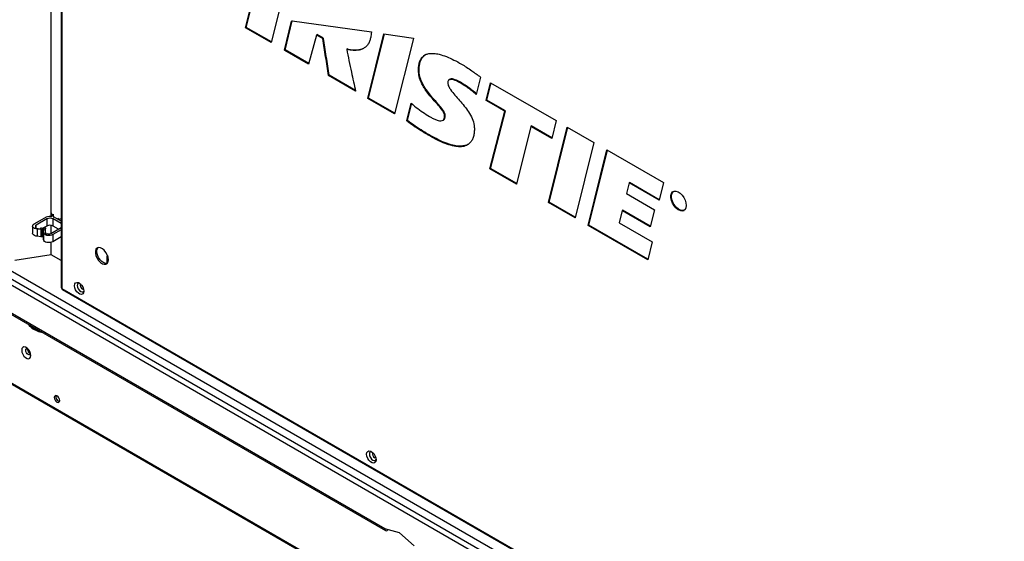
# Model space of a CAD drawing. Header units: millimetres. Extents: x 256 to 1374, y 313 to 1176.
# Tile 148 of 212: x 1105 to 1256, y 869 to 949. Entities that reach past the tile are written whole.
import ezdxf

# ---------------------------------------------------------------- set-up
doc = ezdxf.new("R2010")
doc.units = ezdxf.units.MM

msp = doc.modelspace()

# ---------------------------------------------------------------- linework, layer by layer
at = {"color": 7, "linetype": 'Continuous', "lineweight": 30}
for p, q in [((1111.087, 1033.8488), (1111.087, 907.9001)), ((1111.1846, 1033.7127), (1111.1846, 907.764)), ((1109.5555, 918.8018), (1109.5555, 972.0079)), ((1146.1605, 957.0438), (1143.2662, 945.4859)), ((1140.4793, 952.3099), (1139.3848, 947.7809)), ((1139.4385, 947.8044), (1140.5329, 952.3334)), ((1139.3377, 947.7537), (1140.4322, 952.2827)), ((1139.3377, 947.7537), (1139.3848, 947.7809)), ((1139.3848, 947.7809), (1139.4385, 947.8044)), ((1145.2848, 944.3141), (1146.3932, 948.7821)), ((1146.4871, 948.8151), (1146.3932, 948.7821)), ((1146.4871, 948.8151), (1158.6206, 947.1083)), ((1143.2662, 945.4859), (1139.3377, 947.7537)), ((1150.2015, 946.6347), (1148.9894, 942.1755)), ((1150.2487, 946.6619), (1150.2015, 946.6347)), ((1151.1603, 946.0812), (1150.2015, 946.6347)), ((1150.2542, 946.7131), (1150.2487, 946.6619)), ((1150.2487, 946.6619), (1151.2075, 946.1084)), ((1151.2506, 946.138), (1150.2542, 946.7131)), ((1158.1007, 936.9157), (1160.5537, 946.806)), ((1160.5537, 946.806), (1165.0564, 946.1339)), ((1151.1603, 946.0812), (1151.2075, 946.1084)), ((1158.0552, 945.159), (1158.1746, 945.3241)), ((1165.0564, 946.129), (1162.1832, 934.5589)), ((1165.0564, 946.1339), (1165.0564, 946.129)), ((1145.2848, 944.3141), (1145.332, 944.3413)), ((1148.9894, 942.1755), (1145.2848, 944.3141)), ((1145.3858, 944.3647), (1145.332, 944.3413)), ((1154.8461, 944.4478), (1154.8932, 944.475)), ((1154.964, 944.5078), (1154.8891, 944.5232)), ((1154.8891, 944.5232), (1154.8969, 944.4784)), ((1152.0527, 940.4071), (1152.0999, 940.4343)), ((1156.2032, 938.0111), (1152.0527, 940.4071)), ((1165.8837, 941.2214), (1165.8366, 941.1942)), ((1170.5765, 939.8087), (1170.5294, 939.7815)), ((1170.5825, 939.7961), (1170.6378, 939.8121)), ((1172.3933, 939.2058), (1172.4405, 939.233)), ((1175.3451, 940.1985), (1174.6826, 937.5285)), ((1176.1974, 936.599), (1176.8716, 939.3172)), ((1176.8716, 939.3172), (1186.9382, 933.5059)), ((1158.1007, 936.9157), (1158.1478, 936.9429)), ((1162.1832, 934.5589), (1158.1007, 936.9157)), ((1158.1478, 936.9429), (1158.2016, 936.9663)), ((1164.0347, 933.4901), (1164.7002, 936.1733)), ((1164.7473, 936.2005), (1164.0818, 933.5173)), ((1164.1341, 933.5346), (1164.7878, 936.1705)), ((1176.2445, 936.6262), (1176.1974, 936.599)), ((1179.0596, 934.9466), (1176.1974, 936.599)), ((1176.2983, 936.6496), (1176.2445, 936.6262)), ((1176.2445, 936.6262), (1179.1068, 934.9739)), ((1179.1607, 934.9971), (1176.2983, 936.6496)), ((1169.8994, 934.2218), (1169.8522, 934.1946)), ((1176.7993, 926.1261), (1179.0596, 934.9466)), ((1179.1068, 934.9739), (1176.8465, 926.1533)), ((1176.9005, 926.1765), (1179.1607, 934.9971)), ((1179.0596, 934.9466), (1179.1068, 934.9739)), ((1179.1607, 934.9971), (1179.1068, 934.9739)), ((1164.0347, 933.4901), (1164.0818, 933.5173)), ((1169.5636, 933.5737), (1169.6108, 933.6009)), ((1183.1256, 932.6538), (1183.1308, 932.7053)), ((1186.9382, 933.5059), (1186.264, 930.7877)), ((1167.6306, 931.1864), (1167.5835, 931.1592)), ((1183.0785, 932.6266), (1180.882, 923.7692)), ((1183.1256, 932.6538), (1183.0785, 932.6266)), ((1186.264, 930.7877), (1183.0785, 932.6266)), ((1185.7629, 920.9515), (1188.6348, 932.5293)), ((1188.6348, 932.5293), (1192.7195, 930.1713)), ((1039.149, 930.2312), (1289.542, 785.6824)), ((1192.7195, 930.1662), (1189.8467, 918.594)), ((1192.7195, 930.1713), (1192.7195, 930.1662)), ((1072.2503, 928.4532), (1255.8388, 822.4697)), ((1191.8434, 917.4403), (1194.716, 929.0188)), ((1194.716, 929.0188), (1203.399, 924.0062)), ((1176.7993, 926.1261), (1176.8465, 926.1533)), ((1180.882, 923.7692), (1176.7993, 926.1261)), ((1176.9005, 926.1765), (1176.8465, 926.1533)), ((1198.1252, 923.9525), (1197.7227, 922.3223)), ((1198.1724, 923.9797), (1198.1252, 923.9525)), ((1202.7268, 921.296), (1198.1252, 923.9525)), ((1198.1724, 923.9797), (1198.1775, 924.0311)), ((1203.399, 924.0062), (1202.7268, 921.296)), ((1071.036, 922.4757), (1160.7953, 870.6587)), ((1197.7227, 922.3223), (1201.9929, 919.8572)), ((1185.7629, 920.9515), (1185.8101, 920.9787)), ((1189.8467, 918.594), (1185.7629, 920.9515)), ((1185.8638, 921.0021), (1185.8101, 920.9787)), ((1109.5835, 919.2271), (1109.5835, 918.8103)), ((1109.6236, 919.1681), (1109.6236, 918.8565)), ((1109.8236, 919.1579), (1109.8271, 919.1594)), ((1109.8236, 919.1579), (1109.8236, 918.8202)), ((1197.0713, 919.7167), (1196.6, 917.8533)), ((1197.1184, 919.7439), (1197.0713, 919.7167)), ((1201.346, 917.249), (1197.0713, 919.7167)), ((1197.1237, 919.7953), (1197.1184, 919.7439)), ((1201.9929, 919.8572), (1201.346, 917.249)), ((1106.9306, 917.6747), (1108.5569, 918.6136)), ((1108.8633, 918.4367), (1107.237, 917.4978)), ((1108.8633, 918.4367), (1108.8633, 917.348)), ((1111.087, 917.7245), (1109.8533, 918.4367)), ((1109.8533, 917.348), (1109.8533, 918.4367)), ((1111.087, 918.0783), (1109.9988, 918.7065)), ((1110.6488, 918.5013), (1110.5015, 918.4163)), ((1110.5784, 918.3718), (1110.6792, 918.3786)), ((1110.9729, 918.4163), (1110.7372, 918.2802)), ((1110.7676, 918.2977), (1110.7676, 918.3727)), ((1111.087, 918.21), (1110.9729, 918.1441)), ((1196.6, 917.8533), (1201.6724, 914.9251)), ((1106.6865, 917.3345), (1106.6865, 916.2458)), ((1107.185, 917.182), (1107.2039, 917.1929)), ((1107.2039, 917.1929), (1107.2039, 917.0366)), ((1107.2604, 917.021), (1107.8356, 916.9336)), ((1107.9639, 916.8042), (1107.3831, 916.86)), ((1107.3831, 916.86), (1107.3831, 915.7713)), ((1107.9639, 916.8042), (1107.9639, 915.7155)), ((1108.3068, 917.0267), (1108.1729, 916.9494)), ((1108.19, 915.8164), (1108.19, 916.9051)), ((1108.3036, 917.0065), (1108.3036, 915.9178)), ((1108.3609, 916.3454), (1108.308, 916.983)), ((1108.308, 915.8942), (1108.308, 916.983)), ((1108.3609, 916.3454), (1108.3609, 915.2567)), ((1108.8633, 917.348), (1108.4639, 917.1174)), ((1108.5155, 916.8943), (1108.6457, 916.2323)), ((1108.6938, 916.1749), (1108.6938, 917.0065)), ((1108.948, 916.186), (1108.9292, 916.1751)), ((1109.4762, 916.2052), (1111.087, 917.1351)), ((1109.5555, 916.251), (1109.5555, 917.45)), ((1111.087, 916.7813), (1109.7826, 916.0283)), ((1110.6545, 916.8854), (1109.8533, 917.348)), ((1191.8434, 917.4403), (1191.8906, 917.4675)), ((1200.9869, 912.1619), (1191.8434, 917.4403)), ((1191.9444, 917.4909), (1191.8906, 917.4675)), ((1107.9639, 915.7155), (1107.3831, 915.7713)), ((1108.308, 915.8942), (1108.3036, 915.9178)), ((1108.3609, 915.2567), (1108.308, 915.8942)), ((1109.5555, 912.9467), (1109.5555, 914.8465)), ((1109.7826, 916.0283), (1109.7826, 914.9396)), ((1111.087, 915.6926), (1109.7826, 914.9396)), ((1201.6724, 914.9251), (1200.9869, 912.1619)), ((1109.5555, 912.9467), (1103.9459, 912.0789)), ((1111.087, 912.0626), (1109.5555, 912.9467)), ((1118.0802, 912.6385), (1118.0802, 911.6133)), ((1118.1095, 912.6794), (1118.1095, 912.7474)), ((1118.1567, 912.6522), (1118.1095, 912.6794)), ((1118.1567, 912.5705), (1118.1095, 912.5977)), ((1118.1567, 912.7066), (1118.1567, 912.5705)), ((1118.1685, 912.8495), (1118.1758, 912.8537)), ((1111.1846, 907.764), (1281.3546, 809.527)), ((1111.2536, 907.6114), (1281.3403, 809.4225)), ((1106.5466, 901.7118), (1107.6068, 901.1955)), ((1106.5539, 901.7525), (1106.6077, 901.7162)), ((1107.5876, 901.2415), (1106.6152, 901.7151)), ((1107.8862, 901.1518), (1107.5876, 901.2415)), ((1107.8627, 901.1203), (1108.0784, 901.0915)), ((1162.9337, 870.3053), (1160.6851, 870.9047)), ((1161.2037, 870.7664), (1161.059, 870.6838)), ((1165.1753, 868.3126), (1162.9337, 870.3053))]:
    msp.add_line(p, q, dxfattribs=at)
at = {"color": 8, "linetype": 'Continuous', "lineweight": 30}
for p, q in [((1139.3848, 947.7809), (1143.2781, 945.5334)), ((1143.29, 945.581), (1139.4385, 947.8044)), ((1146.4375, 948.7977), (1145.332, 944.3413)), ((1145.3858, 944.3647), (1146.4897, 948.8148)), ((1150.2542, 946.7131), (1150.2387, 946.6562)), ((1160.5927, 946.8002), (1158.1478, 936.9429)), ((1158.2016, 936.9663), (1160.639, 946.7933)), ((1145.332, 944.3413), (1149.0022, 942.2225)), ((1149.015, 942.2696), (1145.3858, 944.3647)), ((1152.0999, 940.4343), (1156.1894, 938.0735)), ((1156.1756, 938.1359), (1152.1434, 940.4636)), ((1176.9069, 939.2968), (1176.2445, 936.6262)), ((1176.2983, 936.6496), (1176.9489, 939.2726)), ((1158.1478, 936.9429), (1162.195, 934.6065)), ((1162.2068, 934.6541), (1158.2016, 936.9663)), ((1183.1308, 932.7053), (1183.1168, 932.6487)), ((1186.2876, 930.8829), (1183.1308, 932.7053)), ((1183.1256, 932.6538), (1186.2758, 930.8353)), ((1188.6702, 932.5089), (1185.8101, 920.9787)), ((1185.8638, 921.0021), (1188.7121, 932.4847)), ((1289.5425, 785.7948), (1039.2204, 930.3027)), ((1194.7513, 928.9984), (1191.8906, 917.4675)), ((1191.9444, 917.4909), (1194.7932, 928.9742)), ((1071.0583, 926.9865), (1254.4039, 821.1433)), ((1254.727, 821.825), (1071.3461, 927.6886)), ((1176.8465, 926.1533), (1180.8938, 923.8168)), ((1180.9056, 923.8644), (1176.9005, 926.1765)), ((1198.1775, 924.0311), (1198.1636, 923.9746)), ((1198.1724, 923.9797), (1202.7386, 921.3436)), ((1202.7504, 921.3913), (1198.1775, 924.0311)), ((1160.6851, 870.9047), (1071.0369, 922.6575)), ((1185.8101, 920.9787), (1189.8585, 918.6416)), ((1189.8704, 918.6892), (1185.8638, 921.0021)), ((1197.1237, 919.7953), (1197.1094, 919.7387)), ((1197.1184, 919.7439), (1201.3578, 917.2966)), ((1201.3696, 917.3442), (1197.1237, 919.7953)), ((1110.6792, 918.3137), (1110.6792, 918.3786)), ((1107.185, 917.046), (1107.185, 917.182)), ((1107.237, 917.0256), (1107.237, 917.4978)), ((1191.8906, 917.4675), (1200.9987, 912.2095)), ((1201.0105, 912.2571), (1191.9444, 917.4909)), ((1118.1095, 912.7474), (1118.1572, 912.7199)), ((1118.1095, 912.5977), (1118.1095, 911.6184)), ((1118.2431, 912.6567), (1118.1567, 912.7066)), ((1118.1685, 912.8495), (1118.1802, 912.8427)), ((1108.0002, 901.1367), (1107.8862, 901.1519))]:
    msp.add_line(p, q, dxfattribs=at)
at = {"color": 7, "linetype": 'Continuous', "lineweight": 30, "flags": 128}
for points in [[(1206.8797, 920.5031), (1206.836, 920.1611), (1206.7081, 919.8949), (1206.5055, 919.7242), (1206.2432, 919.6618), (1205.9407, 919.7123), (1205.6204, 919.8719), (1205.306, 920.1288), (1205.021, 920.464), (1204.7863, 920.8525), (1204.6195, 921.2655), (1204.5329, 921.6725), (1204.5329, 922.0433), (1204.6195, 922.3503), (1204.7863, 922.5707), (1205.021, 922.6883), (1205.306, 922.6943), (1205.6204, 922.5883), (1205.9407, 922.3781), (1206.2432, 922.0793), (1206.5055, 921.7141), (1206.7081, 921.3095), (1206.836, 920.8956), (1206.8797, 920.5031)], [(1204.8912, 922.6406), (1204.8335, 922.5979), (1204.6666, 922.3775), (1204.58, 922.0705), (1204.58, 921.6997), (1204.6666, 921.2927), (1204.8335, 920.8797), (1205.0681, 920.4912), (1205.3532, 920.156), (1205.6675, 919.8992), (1205.9878, 919.7395), (1206.2903, 919.6891), (1206.5526, 919.7514), (1206.5576, 919.754)], [(1206.7319, 919.9285), (1206.5601, 919.7942), (1206.3031, 919.7331), (1206.0066, 919.7826), (1205.6927, 919.939), (1205.3846, 920.1907), (1205.1053, 920.5192), (1204.8753, 920.8999), (1204.7118, 921.3047), (1204.6269, 921.7036), (1204.6269, 922.0669), (1204.7118, 922.3678), (1204.8753, 922.5838), (1205.1053, 922.6991), (1205.1295, 922.7043)], [(1109.6176, 919.282), (1109.5988, 919.2652), (1109.5837, 919.2317), (1109.5925, 919.1976), (1109.6236, 919.1681)], [(1107.3831, 916.86), (1107.1658, 916.899), (1106.9749, 916.9706), (1106.8247, 917.0692), (1106.7263, 917.1877), (1106.687, 917.317), (1106.7099, 917.4477), (1106.7931, 917.57), (1106.9306, 917.6747)], [(1109.4529, 918.8157), (1109.4765, 918.8056), (1109.5041, 918.7999), (1109.5334, 918.7991), (1109.5619, 918.8032), (1109.5871, 918.8119), (1109.6068, 918.8244), (1109.6193, 918.8397), (1109.6236, 918.8565)], [(1111.087, 918.3553), (1111.0811, 918.3588), (1111.0216, 918.3882)], [(1107.3831, 915.7713), (1107.1658, 915.8103), (1106.9749, 915.8818), (1106.8247, 915.9805), (1106.7263, 916.0989), (1106.687, 916.2283), (1106.6865, 916.2458)], [(1107.237, 917.4978), (1107.1908, 917.4658), (1107.1553, 917.4295), (1107.1316, 917.3902), (1107.1206, 917.349), (1107.1226, 917.3073), (1107.1375, 917.2666), (1107.1649, 917.228), (1107.2039, 917.1929)], [(1107.185, 917.182), (1107.1584, 917.1621), (1107.1418, 917.1388), (1107.1362, 917.1138), (1107.1419, 917.0889), (1107.1587, 917.0657), (1107.1854, 917.0457), (1107.22, 917.0305), (1107.2604, 917.021)], [(1107.9639, 916.8042), (1108.0402, 916.8024), (1108.1111, 916.819), (1108.1637, 916.851), (1108.1887, 916.8927), (1108.1815, 916.9366), (1108.1436, 916.9749), (1108.0816, 917.0007), (1108.0066, 917.0094), (1107.9322, 916.9994), (1107.8716, 916.9725), (1107.8356, 916.9336)], [(1108.308, 916.983), (1108.3072, 917.028), (1108.3372, 917.0697), (1108.393, 917.1012), (1108.4658, 917.1176), (1108.5439, 917.1161), (1108.6147, 917.0971), (1108.667, 917.0636), (1108.6922, 917.0209), (1108.6865, 916.9759), (1108.6506, 916.9359), (1108.5904, 916.9071), (1108.5155, 916.8943)], [(1109.7826, 916.0283), (1109.5905, 915.9456), (1109.3657, 915.8978), (1109.1266, 915.8889), (1108.893, 915.9197), (1108.6842, 915.9876), (1108.5175, 916.087), (1108.4067, 916.2096), (1108.3609, 916.3454)], [(1108.6457, 916.2323), (1108.6574, 916.2063), (1108.6811, 916.1831), (1108.7149, 916.1647), (1108.7563, 916.1523), (1108.802, 916.1471), (1108.8484, 916.1494), (1108.8919, 916.159), (1108.9292, 916.1751)], [(1108.19, 915.8164), (1108.1887, 915.8039), (1108.1637, 915.7622), (1108.1111, 915.7302), (1108.0402, 915.7137), (1107.9639, 915.7155)], [(1109.7826, 914.9396), (1109.5905, 914.8568), (1109.3657, 914.8091), (1109.1266, 914.8002), (1108.893, 914.831), (1108.6842, 914.8989), (1108.5175, 914.9983), (1108.4067, 915.1209), (1108.3609, 915.2567)], [(1118.3146, 912.1863), (1118.2701, 912.5529), (1118.1405, 912.9384), (1117.9374, 913.3084), (1117.6788, 913.6301), (1117.3877, 913.8749), (1117.0899, 914.021), (1116.812, 914.0555), (1116.5785, 913.9753), (1116.4103, 913.7875), (1116.3223, 913.5088), (1116.3223, 913.164), (1116.4103, 912.7837), (1116.5785, 912.4017), (1116.812, 912.0519), (1117.0899, 911.7655), (1117.3877, 911.5678), (1117.6788, 911.4765), (1117.9374, 911.4996), (1118.1405, 911.6351), (1118.2701, 911.871), (1118.3146, 912.1863)], [(1118.1291, 911.6228), (1117.9145, 911.6126), (1117.6234, 911.7039), (1117.3256, 911.9016), (1117.0477, 912.188), (1116.8142, 912.5378), (1116.646, 912.9198), (1116.558, 913.3001), (1116.558, 913.6449), (1116.646, 913.9236), (1116.7323, 914.0424)], [(1114.5504, 907.3724), (1114.5071, 907.1135), (1114.3822, 906.9359), (1114.191, 906.861), (1113.9564, 906.8978), (1113.7067, 907.042), (1113.4721, 907.276), (1113.2808, 907.5717), (1113.156, 907.8935), (1113.1126, 908.2024), (1113.156, 908.4613), (1113.2808, 908.639), (1113.4721, 908.7139), (1113.7067, 908.677), (1113.9564, 908.5329), (1114.191, 908.2989), (1114.3822, 908.0031), (1114.5071, 907.6814), (1114.5504, 907.3724)], [(1113.8382, 908.6137), (1113.6891, 908.5784), (1113.5732, 908.445), (1113.5325, 908.2322), (1113.5732, 907.9724), (1113.6891, 907.7051), (1113.8626, 907.4711), (1114.0672, 907.306), (1114.2719, 907.2349), (1114.4454, 907.2686), (1114.5504, 907.38)], [(1106.4116, 897.502), (1106.3697, 897.8009), (1106.249, 898.1121), (1106.064, 898.3981), (1105.837, 898.6245), (1105.5956, 898.7639), (1105.3686, 898.7995), (1105.1837, 898.7271), (1105.0629, 898.5553), (1105.021, 898.3048), (1105.0629, 898.006), (1105.1837, 897.6948), (1105.3686, 897.4088), (1105.5956, 897.1824), (1105.837, 897.043), (1106.064, 897.0074), (1106.249, 897.0798), (1106.3697, 897.2516), (1106.4116, 897.502)], [(1110.8428, 890.5891), (1110.8114, 890.7895), (1110.722, 890.9956), (1110.5882, 891.1761), (1110.4303, 891.3035), (1110.2725, 891.3584), (1110.1387, 891.3324), (1110.0493, 891.2295), (1110.0179, 891.0653), (1110.0493, 890.8649), (1110.1387, 890.6588), (1110.2725, 890.4783), (1110.4303, 890.3509), (1110.5882, 890.296), (1110.722, 890.322), (1110.8114, 890.4249), (1110.8428, 890.5891)], [(1159.3339, 881.5195), (1159.2905, 881.2606), (1159.1657, 881.083), (1158.9744, 881.0081), (1158.7398, 881.0449), (1158.4901, 881.189), (1158.2555, 881.4231), (1158.0643, 881.7188), (1157.9394, 882.0406), (1157.8961, 882.3495), (1157.9394, 882.6084), (1158.0643, 882.786), (1158.2555, 882.8609), (1158.4901, 882.8241), (1158.7398, 882.68), (1158.9744, 882.4459), (1159.1657, 882.1502), (1159.2905, 881.8285), (1159.3339, 881.5195)], [(1158.6216, 882.7608), (1158.4725, 882.7255), (1158.3566, 882.5921), (1158.3159, 882.3793), (1158.3566, 882.1195), (1158.4725, 881.8522), (1158.646, 881.6182), (1158.8507, 881.4531), (1159.0553, 881.3819), (1159.2288, 881.4156), (1159.3338, 881.527)]]:
    msp.add_lwpolyline(points, dxfattribs=at)
at = {"color": 8, "linetype": 'Continuous', "lineweight": 30, "flags": 128}
for points in [[(1114.5264, 907.5992), (1114.5225, 907.5996), (1114.3736, 907.6513)], [(1106.2771, 897.5938), (1106.1715, 897.5795), (1106.0227, 897.6312), (1105.8739, 897.7513), (1105.7477, 897.9215), (1105.6634, 898.1159), (1105.6338, 898.3048), (1105.6634, 898.4596), (1105.7477, 898.5566), (1105.7484, 898.5571)], [(1159.3098, 881.7463), (1159.3059, 881.7466), (1159.1571, 881.7984)]]:
    msp.add_lwpolyline(points, dxfattribs=at)
at = {"color": 7, "linetype": 'Continuous', "lineweight": 30}
for centre, radius, start, end in [((1165.9073, 941.1759), 0.0512, 62.610982, 117.389634), ((1172.4129, 939.2761), 0.0512, 302.606428, 357.392956), ((1169.923, 934.1764), 0.0512, 62.610294, 117.390322), ((1167.603, 931.2295), 0.0512, 302.605484, 357.393899), ((1109.3554, 917.1607), 1.6578, 86.628456, 118.793875), ((1109.3583, 917.4814), 1.0759, 62.609577, 117.39054), ((1109.939, 918.8479), 0.1187, 193.513593, 268.354345), ((1109.8969, 918.5236), 0.2093, 60.87632, 79.33997), ((1110.6881, 918.4628), 0.0846, 264.012071, 339.952186), ((1110.9002, 918.1881), 0.2275, 75.148328, 125.706452), ((1109.3583, 916.3927), 1.0759, 62.609577, 117.39054), ((1109.1917, 916.7602), 0.6237, 247.011165, 297.137955), ((1118.125, 912.6385), 0.0437, 110.786992, 249.215473), ((1118.2375, 912.7416), 0.1281, 122.604922, 177.394092), ((1118.3958, 912.6986), 0.2393, 149.732873, 178.076653), ((1111.2545, 907.9172), 0.1684, 185.841887, 245.47874), ((1111.3432, 907.7439), 0.1598, 172.745781, 235.941784), ((1106.7803, 898.518), 0.8672, 186.77001, 233.766991), ((1111.0186, 891.1668), 0.7614, 165.50535, 254.489424), ((1160.914, 870.8652), 0.2322, 170.218955, 308.633328)]:
    msp.add_arc(centre, radius, start, end, dxfattribs=at)
at = {"color": 8, "linetype": 'Continuous', "lineweight": 30}
for centre, radius, start, end in [((1114.7038, 908.2861), 0.7155, 164.000768, 242.520453), ((1159.4873, 882.4332), 0.7156, 164.00607, 242.515227)]:
    msp.add_arc(centre, radius, start, end, dxfattribs=at)
at = {"color": 7, "linetype": 'Continuous', "lineweight": 30}
for points, knots in [([(1158.6206, 947.1083), (1158.6098, 946.9663), (1158.5882, 946.6823), (1158.5152, 946.2367), (1158.4323, 945.9524), (1158.3851, 945.7906)], [0, 0, 0, 0, 0.30095384, 0.60202051, 1, 1, 1, 1]), ([(1152.0527, 940.4071), (1151.9855, 940.8873), (1151.8512, 941.8477), (1151.5343, 943.746), (1151.3086, 945.1555), (1151.1603, 946.0812)], [0, 0, 0, 0, 0.25555907, 0.51109161, 1, 1, 1, 1]), ([(1151.2506, 946.138), (1151.2505, 946.1379), (1151.2484, 946.1362), (1151.2432, 946.1321), (1151.2337, 946.1253), (1151.2235, 946.1183), (1151.2146, 946.1126), (1151.2098, 946.1098), (1151.2075, 946.1084)], [0, 0, 0, 0, 0.01117526, 0.2222783, 0.48500567, 0.69001123, 0.84474867, 1, 1, 1, 1]), ([(1151.2075, 946.1084), (1151.2758, 945.6674), (1151.4189, 944.7434), (1151.6575, 943.3295), (1151.8978, 941.875), (1152.0325, 940.9145), (1152.0999, 940.4343)], [0, 0, 0, 0, 0.23334079, 0.48891263, 0.74448911, 1, 1, 1, 1]), ([(1152.1434, 940.4636), (1152.077, 940.9359), (1151.9431, 941.8887), (1151.7041, 943.3352), (1151.4641, 944.7573), (1151.32, 945.6891), (1151.2506, 946.138)], [0, 0, 0, 0, 0.25127672, 0.50692399, 0.7624721, 1, 1, 1, 1]), ([(1158.3851, 945.7906), (1158.3154, 945.6133), (1158.1736, 945.253), (1157.8365, 944.8573), (1157.4258, 944.5688), (1156.8166, 944.338), (1155.9593, 944.2535), (1155.2209, 944.3824), (1154.8461, 944.4478)], [0, 0, 0, 0, 0.12579613, 0.25571503, 0.38137739, 0.50968664, 0.75110123, 1, 1, 1, 1]), ([(1154.8461, 944.4478), (1154.9528, 943.8688), (1155.1663, 942.711), (1155.6384, 940.5598), (1155.9856, 938.993), (1156.2032, 938.0111)], [0, 0, 0, 0, 0.27187588, 0.54369676, 1, 1, 1, 1]), ([(1154.8932, 944.475), (1154.8952, 944.4765), (1154.8991, 944.4795), (1154.902, 944.4873), (1154.9021, 944.4982), (1154.8977, 944.5107), (1154.8922, 944.5193), (1154.8892, 944.523), (1154.8891, 944.5232)], [0, 0, 0, 0, 0.14694179, 0.29324359, 0.49393248, 0.76230395, 0.98920814, 1, 1, 1, 1]), ([(1154.8932, 944.475), (1154.8932, 944.475), (1154.9632, 944.4605), (1155.3665, 944.3753), (1156.0903, 944.2974), (1156.8796, 944.3614), (1157.2955, 944.5416), (1157.4423, 944.6052)], [0, 0, 0, 0, 0.00000473, 0.07541899, 0.43390997, 0.8001193, 1, 1, 1, 1]), ([(1165.8366, 941.1942), (1165.8443, 941.4259), (1165.8596, 941.8889), (1165.9953, 942.507), (1166.2351, 943.0277), (1166.5664, 943.4132), (1166.9665, 943.6601), (1167.4919, 943.8237), (1168.1776, 943.8482), (1169.0954, 943.6879), (1170.1335, 943.3437), (1171.2758, 942.8264), (1172.0416, 942.3976), (1172.4243, 942.1834)], [0, 0, 0, 0, 0.06990077, 0.13971016, 0.21018762, 0.28064857, 0.34344672, 0.40630458, 0.50679941, 0.60753179, 0.73804869, 0.86907851, 1, 1, 1, 1]), ([(1166.9833, 943.6458), (1166.8653, 943.5807), (1166.6022, 943.4357), (1166.2837, 943.0572), (1166.1138, 942.6924), (1166.0225, 942.3991), (1165.9187, 942.0026), (1165.8991, 941.5653), (1165.8837, 941.2214)], [0, 0, 0, 0, 0.16726948, 0.37276402, 0.58588118, 0.60687775, 0.69091181, 1, 1, 1, 1]), ([(1165.9309, 941.2214), (1165.9385, 941.4515), (1165.9539, 941.9113), (1166.0877, 942.5268), (1166.3288, 943.0392), (1166.5995, 943.3802), (1166.8114, 943.5013), (1166.878, 943.5394)], [0, 0, 0, 0, 0.22334153, 0.44639016, 0.67158622, 0.89672883, 1, 1, 1, 1]), ([(1172.4243, 942.1834), (1172.6868, 942.025), (1173.2116, 941.7084), (1173.9601, 941.1937), (1174.6705, 940.6853), (1175.1202, 940.3607), (1175.3451, 940.1985)], [0, 0, 0, 0, 0.26834227, 0.53659159, 0.76828446, 1, 1, 1, 1]), ([(1152.1434, 940.4636), (1152.1433, 940.4635), (1152.1412, 940.4619), (1152.1358, 940.4578), (1152.1261, 940.451), (1152.1158, 940.4441), (1152.1069, 940.4385), (1152.1022, 940.4357), (1152.0999, 940.4343)], [0, 0, 0, 0, 0.01108763, 0.22549167, 0.48951101, 0.69367961, 0.84653562, 1, 1, 1, 1]), ([(1169.8522, 934.1946), (1169.8458, 934.271), (1169.8331, 934.4236), (1169.709, 934.7423), (1169.4024, 935.2404), (1168.8939, 935.8631), (1168.2484, 936.5717), (1167.6014, 937.3186), (1167.0462, 938.0298), (1166.6107, 938.6918), (1166.2255, 939.4019), (1165.8967, 940.2824), (1165.8565, 940.8926), (1165.8366, 941.1942)], [0, 0, 0, 0, 0.03107265, 0.06203275, 0.11987539, 0.23437152, 0.34951958, 0.47138445, 0.59298499, 0.67123527, 0.74933106, 0.87611923, 1, 1, 1, 1]), ([(1165.8837, 941.2214), (1165.8837, 941.2214), (1165.8837, 940.9368), (1165.9519, 940.3122), (1166.2645, 939.4451), (1166.6478, 938.7363), (1167.0778, 938.0785), (1167.6274, 937.3713), (1168.2742, 936.6226), (1168.9265, 935.9075), (1169.4445, 935.2752), (1169.7558, 934.7706), (1169.8803, 934.4506), (1169.893, 934.298), (1169.8994, 934.2218)], [0, 0, 0, 0, 0.00000236, 0.12226968, 0.24892095, 0.32641475, 0.40405962, 0.52464316, 0.6454899, 0.76293093, 0.87970212, 0.93792835, 0.96901968, 1, 1, 1, 1]), ([(1169.9465, 934.2218), (1169.9399, 934.3013), (1169.9267, 934.4598), (1169.7988, 934.7893), (1169.4838, 935.3006), (1168.9624, 935.9372), (1168.3094, 936.6533), (1167.6631, 937.4013), (1167.1159, 938.1055), (1166.6877, 938.7599), (1166.3095, 939.4613), (1165.9889, 940.3274), (1165.95, 940.9269), (1165.9309, 941.2214)], [0, 0, 0, 0, 0.0323051, 0.0644982, 0.12386451, 0.24102946, 0.35886413, 0.47935112, 0.59957488, 0.67664659, 0.75356726, 0.87891431, 1, 1, 1, 1]), ([(1172.3933, 939.2058), (1172.1944, 939.3176), (1171.797, 939.5409), (1171.2287, 939.7779), (1170.7843, 939.8696), (1170.5019, 939.7905), (1170.3652, 939.6243), (1170.3298, 939.4385), (1170.3282, 939.3325), (1170.3279, 939.3121)], [0, 0, 0, 0, 0.23758854, 0.47454469, 0.68488585, 0.78658437, 0.8892392, 0.97869662, 1, 1, 1, 1]), ([(1170.3279, 939.3121), (1170.3352, 939.2226), (1170.3499, 939.0438), (1170.4932, 938.6745), (1170.8454, 938.1042), (1171.4276, 937.3969), (1172.1538, 936.6009), (1172.8672, 935.7654), (1173.5406, 934.8578), (1174.1035, 933.8449), (1174.3829, 932.9199), (1174.4049, 932.4153), (1174.4129, 932.2334)], [0, 0, 0, 0, 0.03602855, 0.07194997, 0.13720028, 0.26630451, 0.39615046, 0.52797085, 0.65928856, 0.79145264, 0.92479728, 1, 1, 1, 1]), ([(1172.464, 939.2738), (1172.1894, 939.4257), (1171.7755, 939.6546), (1171.2336, 939.859), (1170.8414, 939.9478), (1170.64, 939.8646), (1170.5444, 939.8252)], [0, 0, 0, 0, 0.40539617, 0.6110461, 0.8154879, 1, 1, 1, 1]), ([(1170.721, 939.8361), (1170.7566, 939.8488), (1170.8977, 939.899), (1171.2176, 939.8083), (1171.5676, 939.6831), (1171.9792, 939.4906), (1172.2522, 939.3381), (1172.4405, 939.233)], [0, 0, 0, 0, 0.07698418, 0.30430906, 0.53956407, 0.68247157, 1, 1, 1, 1]), ([(1174.6826, 937.5285), (1174.4537, 937.7212), (1173.996, 938.1066), (1173.2317, 938.6792), (1172.6952, 939.0162), (1172.3933, 939.2058)], [0, 0, 0, 0, 0.30432235, 0.60853108, 1, 1, 1, 1]), ([(1172.4405, 939.233), (1172.4405, 939.233), (1172.6751, 939.0975), (1173.1444, 938.7939), (1173.8426, 938.2858), (1174.3709, 937.8663), (1174.6641, 937.6125), (1174.7297, 937.5557)], [0, 0, 0, 0, 0.00000607, 0.30411296, 0.60828552, 0.91241231, 1, 1, 1, 1]), ([(1174.7362, 937.6124), (1174.6781, 937.6626), (1174.3917, 937.9098), (1173.87, 938.323), (1173.17, 938.8379), (1172.6994, 939.1285), (1172.464, 939.2738)], [0, 0, 0, 0, 0.078189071, 0.385375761, 0.692567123, 1, 1, 1, 1]), ([(1164.7002, 936.1733), (1165.0411, 935.8907), (1165.7219, 935.3264), (1166.7652, 934.6165), (1167.4614, 934.1942), (1167.8102, 933.9826)], [0, 0, 0, 0, 0.33362267, 0.66609673, 1, 1, 1, 1]), ([(1167.8102, 933.9826), (1167.9836, 933.8877), (1168.33, 933.6982), (1168.8332, 933.5183), (1169.2791, 933.4623), (1169.6092, 933.5658), (1169.802, 933.805), (1169.8506, 934.0409), (1169.8521, 934.1794), (1169.8522, 934.1946)], [0, 0, 0, 0, 0.1978189, 0.39515688, 0.581788, 0.73973312, 0.86216192, 0.98488128, 1, 1, 1, 1]), ([(1169.5948, 933.5813), (1169.6325, 933.592), (1169.7585, 933.6277), (1169.9056, 933.836), (1169.9324, 934.0885), (1169.9465, 934.2218)], [0, 0, 0, 0, 0.16780765, 0.56082193, 1, 1, 1, 1]), ([(1169.8994, 934.2218), (1169.8994, 934.2218), (1169.8994, 934.0836), (1169.8523, 933.851), (1169.7295, 933.6527), (1169.6242, 933.6203), (1169.6042, 933.6141)], [0, 0, 0, 0, 0.00001858, 0.47499628, 0.90038189, 1, 1, 1, 1]), ([(1167.5835, 931.1592), (1167.2049, 931.3818), (1166.4232, 931.8414), (1165.2348, 932.578), (1164.4355, 933.1855), (1164.0347, 933.4901)], [0, 0, 0, 0, 0.31897988, 0.65854465, 1, 1, 1, 1]), ([(1164.0818, 933.5173), (1164.0841, 933.5185), (1164.0887, 933.521), (1164.0981, 933.5249), (1164.1102, 933.5292), (1164.1229, 933.5327), (1164.1307, 933.5342), (1164.134, 933.5346), (1164.1341, 933.5346)], [0, 0, 0, 0, 0.13828865, 0.27591537, 0.47106759, 0.74445637, 0.9895551, 1, 1, 1, 1]), ([(1164.0818, 933.5173), (1164.0818, 933.5173), (1164.1288, 933.4781), (1164.5477, 933.1315), (1165.3546, 932.574), (1166.4921, 931.8523), (1167.2512, 931.4083), (1167.6306, 931.1864)], [0, 0, 0, 0, 0.000003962, 0.040491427, 0.360887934, 0.680525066, 1, 1, 1, 1]), ([(1167.6542, 931.2272), (1167.2752, 931.45), (1166.517, 931.8957), (1165.3387, 932.626), (1164.5488, 933.2218), (1164.1341, 933.5346)], [0, 0, 0, 0, 0.321969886, 0.643981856, 1, 1, 1, 1]), ([(1174.4129, 932.2334), (1174.4044, 931.9985), (1174.3874, 931.5289), (1174.2423, 930.9077), (1173.9938, 930.3859), (1173.6532, 929.991), (1173.2398, 929.7273), (1172.6854, 929.5416), (1171.9574, 929.4991), (1170.9955, 929.6495), (1169.9226, 929.9903), (1168.7567, 930.5054), (1167.9744, 930.9413), (1167.5835, 931.1592)], [0, 0, 0, 0, 0.06860441, 0.13713704, 0.20609983, 0.2750704, 0.33938639, 0.40375976, 0.50804177, 0.61255582, 0.74140613, 0.87077186, 1, 1, 1, 1]), ([(1167.6306, 931.1864), (1168.2119, 930.8684), (1169.0895, 930.3883), (1170.2499, 929.9261), (1171.1302, 929.6623), (1172.0014, 929.5293), (1172.7292, 929.5596), (1173.1191, 929.7102), (1173.2638, 929.7661)], [0, 0, 0, 0, 0.291579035, 0.440214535, 0.588763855, 0.745386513, 0.905518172, 1, 1, 1, 1]), ([(1173.3607, 929.8634), (1173.336, 929.8467), (1173.18, 929.7417), (1172.7379, 929.6229), (1172.0215, 929.5672), (1171.0605, 929.721), (1169.9908, 930.0594), (1168.826, 930.5742), (1168.0447, 931.0096), (1167.6542, 931.2272)], [0, 0, 0, 0, 0.01795661, 0.11327411, 0.26798572, 0.42304228, 0.61491622, 0.80756042, 1, 1, 1, 1]), ([(1106.0844, 902.2427), (1106.1076, 902.1904), (1106.1579, 902.0774), (1106.2555, 901.9841), (1106.3079, 901.934)], [0, 0, 0, 0, 0.46286853, 1, 1, 1, 1]), ([(1106.6077, 901.7162), (1106.6059, 901.7119), (1106.6023, 901.7034), (1106.5989, 901.6943), (1106.597, 901.6884), (1106.5974, 901.6875), (1106.5975, 901.6871)], [0, 0, 0, 0, 0.254891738, 0.509811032, 0.764713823, 1, 1, 1, 1]), ([(1107.568, 901.2144), (1107.621, 901.1912), (1107.7269, 901.145), (1107.8395, 901.1256), (1107.8957, 901.1159)], [0, 0, 0, 0, 0.50047904, 1, 1, 1, 1]), ([(1107.9049, 901.1307), (1107.9025, 901.1256), (1107.8976, 901.1153), (1107.8914, 901.1156), (1107.887, 901.1272), (1107.8865, 901.1436), (1107.8862, 901.1519)], [0, 0, 0, 0, 0.24996906, 0.49998361, 0.74995047, 1, 1, 1, 1]), ([(1105.722, 898.5449), (1105.7195, 898.5449), (1105.7127, 898.5447), (1105.7752, 898.5298), (1105.8777, 898.4647), (1106.0025, 898.3479), (1106.1252, 898.1829), (1106.2242, 897.9869), (1106.2766, 897.8068), (1106.2869, 897.6827), (1106.2812, 897.6044), (1106.2655, 897.5745), (1106.2709, 897.5807), (1106.2716, 897.5815)], [0, 0, 0, 0, 0.05730178, 0.1555883, 0.25613516, 0.36223558, 0.47804649, 0.60014826, 0.72212541, 0.81481708, 0.88175444, 0.98359587, 1, 1, 1, 1])]:
    msp.add_open_spline(points, degree=3, knots=knots, dxfattribs=at)
at = {"color": 8, "linetype": 'Continuous', "lineweight": 30}
for points, knots in [([(1106.6152, 901.7151), (1106.5396, 901.7567), (1106.3887, 901.8398), (1106.2151, 902.0148), (1106.1115, 902.1538), (1106.0971, 902.2302), (1106.096, 902.2359)], [0, 0, 0, 0, 0.32559009, 0.65015506, 0.97375109, 1, 1, 1, 1]), ([(1106.5975, 901.6871), (1106.5975, 901.6871), (1106.5976, 901.6863), (1106.5994, 901.6884), (1106.603, 901.6936), (1106.6083, 901.7025), (1106.6129, 901.7109), (1106.6152, 901.7151)], [0, 0, 0, 0, 0.018903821, 0.264175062, 0.509415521, 0.754691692, 1, 1, 1, 1]), ([(1107.5876, 901.2415), (1107.5853, 901.2374), (1107.5807, 901.229), (1107.5754, 901.2201), (1107.5717, 901.2149), (1107.5699, 901.2128), (1107.5699, 901.2136), (1107.5699, 901.2136)], [0, 0, 0, 0, 0.24532269, 0.49050418, 0.73586332, 0.98113761, 1, 1, 1, 1])]:
    msp.add_open_spline(points, degree=3, knots=knots, dxfattribs=at)

doc.saveas('drawing.dxf')
